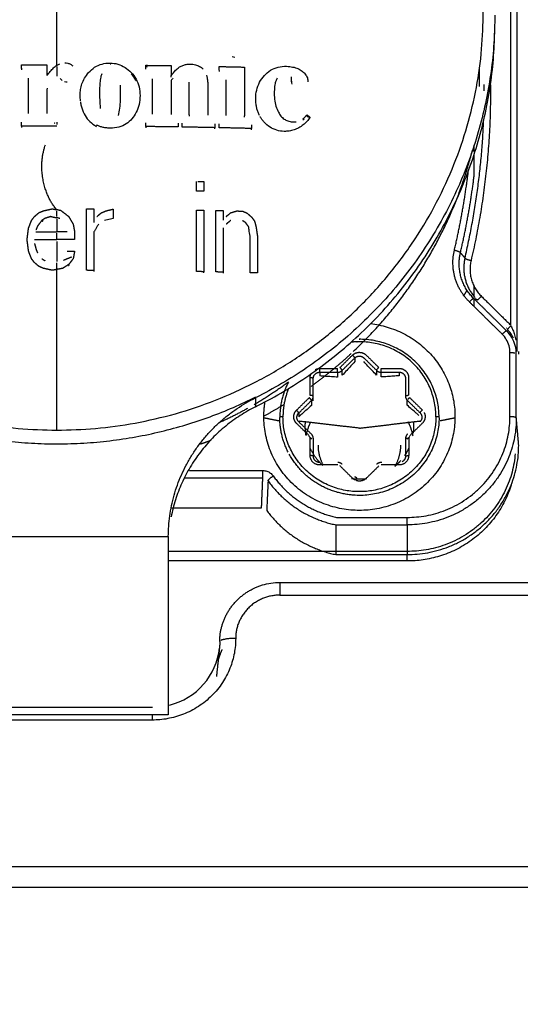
# Model space of a CAD drawing. Header units: millimetres. Extents: x 4946 to 6276, y -4769 to -3439.
# Tile 122 of 195: x 5809 to 5825, y -3782 to -3751. Entities that reach past the tile are written whole.
import ezdxf

# ---------------------------------------------------------------- set-up
doc = ezdxf.new("R2010")
doc.units = ezdxf.units.MM
doc.layers.add('ROXX_NEOmini_FIXTURE', color=7, linetype='Continuous', true_color=0x000000)
doc.dimstyles.get("Standard").update_dxf_attribs({"dimscale": 10, "dimtxt": 2.5, "dimasz": 3, "dimexe": 1, "dimexo": 0.5, "dimgap": 0.8, "dimtad": 1, "dimtoh": 1, "dimdec": 1, "dimzin": 1, "dimdsep": 46, "dimtxsty": 'Standard', "dimblk": 'OPEN90', "dimcen": 2.5, "dimadec": 1, "dimazin": 1, "dimtfac": 1, "dimtdec": 4, "dimtix": 1, "dimtofl": 0, "dimtmove": 1, "dimatfit": 3, "dimldrblk": 'OPEN90', "dimfxl": 1, "dimtolj": 1, "dimtzin": 1, "dimarcsym": 0})

# ---------------------------------------------------------------- blocks, each defined once
blk = doc.blocks.new('*D4')
at = {"layer": 'Defpoints', "color": 0}
for p in [(5752.196, -3663.256), (6119.696, -3663.256), (6119.696, -3885.816)]:
    blk.add_point(p, dxfattribs=at)
at = {"layer": 'ROXX_NEOmini_FIXTURE', "color": 0, "lineweight": -2}
for p, q in [((5752.196, -3669.257), (5752.196, -3888.817)), ((6119.696, -3669.257), (6119.696, -3888.817)), ((5758.197, -3885.816), (6113.695, -3885.816))]:
    blk.add_line(p, q, dxfattribs=at)
at = {"layer": 'ROXX_NEOmini_FIXTURE', "color": 0}
for points in [[(5758.197, -3884.816), (5758.197, -3886.817), (5752.196, -3885.816)], [(6113.695, -3886.817), (6113.695, -3884.816), (6119.696, -3885.816)]]:
    blk.add_solid(points, dxfattribs=at)
at = {"layer": 'ROXX_NEOmini_FIXTURE', "color": 0, "insert": (5935.946, -3878.915), "char_height": 9.0015, "attachment_point": 5}
blk.add_mtext('\\A1;367.5', dxfattribs=at)

msp = doc.modelspace()

# ---------------------------------------------------------------- linework, layer by layer
at = {"layer": 'ROXX_NEOmini_FIXTURE', "color": 18, "lineweight": -3, "true_color": 0x000000}
for points, degree in [([(5824.881, -3741.731), (5824.881, -3751.471), (5824.881, -3761.211)], 2), ([(5824.681, -3742.176), (5824.681, -3751.277), (5824.681, -3760.377)], 2), ([(5810.451, -3752.222), (5810.479, -3752.207), (5810.506, -3752.195), (5810.533, -3752.185)], 3), ([(5810.687, -3752.153), (5810.72, -3752.153), (5810.784, -3752.16), (5810.871, -3752.193), (5810.918, -3752.229), (5810.939, -3752.25)], 3), ([(5811.437, -3752.455), (5811.494, -3752.391), (5811.618, -3752.282), (5811.854, -3752.177), (5812.024, -3752.158), (5812.112, -3752.159)], 3), ([(5812.112, -3752.159), (5812.194, -3752.159), (5812.356, -3752.18), (5812.586, -3752.283), (5812.714, -3752.391), (5812.773, -3752.452)], 3), ([(5812.125, -3752.199), (5812.121, -3752.199), (5812.116, -3752.199), (5812.112, -3752.199)], 3), ([(5814.32, -3752.264), (5814.353, -3752.247), (5814.42, -3752.218), (5814.526, -3752.193), (5814.598, -3752.189), (5814.634, -3752.189)], 3), ([(5814.634, -3752.189), (5814.688, -3752.19), (5814.791, -3752.203), (5814.927, -3752.259), (5814.997, -3752.314), (5815.028, -3752.346)], 3), ([(5816.031, -3751.979), (5816.001, -3751.978), (5815.972, -3751.974), (5815.945, -3751.967)], 3), ([(5811.173, -3753.157), (5811.173, -3753.104), (5811.178, -3752.996), (5811.223, -3752.807), (5811.299, -3752.636), (5811.385, -3752.515), (5811.437, -3752.455)], 3), ([(5811.849, -3752.493), (5811.831, -3752.539), (5811.805, -3752.642), (5811.784, -3752.826), (5811.781, -3752.962), (5811.781, -3753.034)], 3), ([(5812.773, -3752.452), (5812.832, -3752.514), (5812.935, -3752.653), (5813.031, -3752.904), (5813.05, -3753.085), (5813.05, -3753.178)], 3), ([(5814.028, -3752.562), (5814.058, -3752.516), (5814.119, -3752.432), (5814.218, -3752.33), (5814.285, -3752.282), (5814.32, -3752.264)], 3), ([(5816.955, -3752.551), (5817.013, -3752.486), (5817.142, -3752.376), (5817.385, -3752.274), (5817.558, -3752.258), (5817.65, -3752.261)], 3), ([(5817.65, -3752.261), (5817.718, -3752.263), (5817.846, -3752.277), (5818.013, -3752.329), (5818.1, -3752.38), (5818.138, -3752.409)], 3), ([(5818.138, -3752.409), (5818.177, -3752.439), (5818.245, -3752.503), (5818.311, -3752.623), (5818.323, -3752.707), (5818.323, -3752.751)], 3), ([(5810.603, -3752.703), (5810.581, -3752.685), (5810.563, -3752.664), (5810.546, -3752.638)], 3), ([(5810.764, -3752.759), (5810.733, -3752.759), (5810.705, -3752.755), (5810.678, -3752.745)], 3), ([(5814.081, -3752.637), (5814.063, -3752.659), (5814.045, -3752.682), (5814.028, -3752.707)], 3), ([(5815.137, -3752.541), (5815.146, -3752.569), (5815.16, -3752.631), (5815.174, -3752.737), (5815.177, -3752.816), (5815.177, -3752.858)], 3), ([(5816.684, -3753.269), (5816.684, -3753.177), (5816.703, -3753.004), (5816.796, -3752.756), (5816.896, -3752.617), (5816.955, -3752.551)], 3), ([(5817.29, -3752.801), (5817.285, -3752.83), (5817.276, -3752.891), (5817.267, -3752.994), (5817.265, -3753.07), (5817.265, -3753.109)], 3), ([(5817.815, -3752.777), (5817.81, -3752.75), (5817.808, -3752.72), (5817.808, -3752.688)], 3), ([(5817.808, -3752.729), (5817.808, -3752.76), (5817.81, -3752.79), (5817.815, -3752.818)], 3), ([(5810.131, -3752.95), (5810.13, -3752.979), (5810.129, -3753.008), (5810.129, -3753.038)], 3), ([(5811.781, -3753.034), (5811.781, -3753.08), (5811.781, -3753.168), (5811.784, -3753.287), (5811.789, -3753.395), (5811.795, -3753.493), (5811.8, -3753.552), (5811.803, -3753.58)], 3), ([(5812.376, -3753.804), (5812.395, -3753.734), (5812.42, -3753.58), (5812.438, -3753.321), (5812.442, -3753.132), (5812.442, -3753.033)], 3), ([(5812.442, -3753.033), (5812.442, -3752.999), (5812.441, -3752.935), (5812.438, -3752.876), (5812.437, -3752.848)], 3), ([(5817.265, -3753.109), (5817.265, -3753.195), (5817.277, -3753.354), (5817.33, -3753.567), (5817.384, -3753.683), (5817.415, -3753.736)], 3), ([(5811.184, -3753.348), (5811.181, -3753.319), (5811.175, -3753.259), (5811.173, -3753.192), (5811.173, -3753.157)], 3), ([(5813.05, -3753.178), (5813.05, -3753.274), (5813.031, -3753.46), (5812.941, -3753.71), (5812.849, -3753.846), (5812.797, -3753.907)], 3), ([(5817.415, -3753.736), (5817.439, -3753.777), (5817.492, -3753.851), (5817.6, -3753.939), (5817.724, -3753.99), (5817.815, -3754.003), (5817.863, -3754.004)], 3), ([(5810.39, -3754.051), (5810.377, -3754.05), (5810.364, -3754.048), (5810.351, -3754.046)], 3), ([(5812.797, -3753.907), (5812.746, -3753.968), (5812.628, -3754.075), (5812.391, -3754.181), (5812.208, -3754.202), (5812.11, -3754.201)], 3), ([(5817.575, -3754.302), (5817.495, -3754.299), (5817.343, -3754.277), (5817.125, -3754.177), (5817.003, -3754.073), (5816.946, -3754.013)], 3), ([(5817.863, -3754.004), (5817.894, -3754.005), (5817.923, -3754.004), (5817.95, -3754.001)], 3), ([(5818.384, -3753.863), (5818.356, -3753.908), (5818.292, -3753.992), (5818.175, -3754.102), (5818.084, -3754.162), (5818.036, -3754.188)], 3), ([(5818.163, -3753.911), (5818.185, -3753.893), (5818.229, -3753.854), (5818.271, -3753.807), (5818.292, -3753.781)], 3), ([(5818.205, -3753.915), (5818.191, -3753.928), (5818.177, -3753.94), (5818.163, -3753.951)], 3), ([(5812.11, -3754.201), (5812.063, -3754.201), (5811.976, -3754.195), (5811.861, -3754.173), (5811.763, -3754.141), (5811.708, -3754.117), (5811.683, -3754.104)], 3), ([(5818.036, -3754.188), (5817.987, -3754.215), (5817.887, -3754.26), (5817.731, -3754.297), (5817.627, -3754.303), (5817.575, -3754.302)], 3), ([(5810.438, -3756.763), (5810.41, -3756.731), (5810.358, -3756.665), (5810.29, -3756.567), (5810.23, -3756.465), (5810.175, -3756.358), (5810.125, -3756.241), (5810.077, -3756.105), (5810.033, -3755.947), (5809.996, -3755.767), (5809.973, -3755.58), (5809.966, -3755.408), (5809.971, -3755.259), (5809.984, -3755.126), (5810.004, -3755.007), (5810.028, -3754.901), (5810.054, -3754.807), (5810.072, -3754.75), (5810.081, -3754.723)], 3), ([(5823.538, -3754.941), (5823.538, -3754.84), (5823.538, -3754.738)], 2), ([(5823.538, -3755.703), (5823.538, -3755.368), (5823.538, -3755.033)], 2), ([(5811.605, -3756.736), (5811.605, -3756.776), (5811.605, -3756.856), (5811.605, -3756.976), (5811.605, -3757.056), (5811.605, -3757.097)], 3), ([(5815.665, -3756.79), (5815.665, -3756.824), (5815.665, -3756.891), (5815.665, -3756.991), (5815.665, -3757.057), (5815.665, -3757.091)], 3), ([(5811.598, -3757.102), (5811.598, -3757.121), (5811.598, -3757.139), (5811.598, -3757.157)], 3), ([(5812.212, -3757.04), (5812.181, -3757.047), (5812.119, -3757.059), (5812.025, -3757.079), (5811.963, -3757.092), (5811.932, -3757.098)], 3), ([(5809.785, -3757.455), (5809.847, -3757.455), (5809.968, -3757.455), (5810.125, -3757.455), (5810.296, -3757.455), (5810.389, -3757.455), (5810.438, -3757.455)], 3), ([(5810.765, -3757.455), (5810.728, -3757.455), (5810.656, -3757.455), (5810.546, -3757.455), (5810.476, -3757.455), (5810.438, -3757.455)], 3), ([(5811.745, -3757.218), (5811.73, -3757.244), (5811.698, -3757.297), (5811.652, -3757.377), (5811.621, -3757.431), (5811.605, -3757.457)], 3), ([(5816.505, -3757.592), (5816.5, -3757.558), (5816.49, -3757.491), (5816.474, -3757.391), (5816.464, -3757.323), (5816.458, -3757.29)], 3), ([(5809.738, -3757.697), (5809.816, -3757.696), (5809.972, -3757.696), (5810.205, -3757.696), (5810.361, -3757.696), (5810.438, -3757.696)], 3), ([(5823.109, -3758.112), (5823.18, -3758.196), (5823.25, -3758.28)], 2), ([(5811.598, -3758.646), (5811.598, -3758.663), (5811.598, -3758.68), (5811.598, -3758.698)], 3), ([(5815.658, -3758.703), (5815.658, -3758.719), (5815.658, -3758.736), (5815.658, -3758.752)], 3), ([(5823.219, -3759.458), (5823.269, -3759.373), (5823.319, -3759.289)], 2), ([(5823.538, -3759.484), (5823.538, -3759.308), (5823.538, -3759.132)], 2), ([(5824.559, -3760.564), (5824.044, -3760.056), (5823.529, -3759.549)], 2), ([(5823.538, -3759.799), (5823.538, -3759.682), (5823.538, -3759.566)], 2), ([(5823.632, -3759.585), (5823.595, -3759.572), (5823.558, -3759.559)], 2), ([(5823.77, -3759.481), (5824.226, -3759.929), (5824.681, -3760.377)], 2), ([(5824.421, -3760.667), (5823.905, -3760.16), (5823.39, -3759.653)], 2), ([(5824.571, -3760.51), (5824.58, -3760.511), (5824.639, -3760.462), (5824.695, -3760.406)], 3), ([(5824.695, -3760.406), (5824.717, -3760.448), (5824.758, -3760.537), (5824.809, -3760.686), (5824.836, -3760.8), (5824.848, -3760.86)], 3), ([(5824.663, -3761.251), (5824.663, -3761.176), (5824.644, -3761.032), (5824.556, -3760.825), (5824.471, -3760.716), (5824.421, -3760.667)], 3), ([(5819.325, -3761.715), (5819.524, -3761.519), (5819.722, -3761.323)], 2), ([(5819.396, -3761.804), (5819.595, -3761.608), (5819.793, -3761.412)], 2), ([(5819.793, -3761.412), (5819.793, -3761.47), (5819.793, -3761.528)], 2), ([(5820.076, -3761.411), (5820.276, -3761.606), (5820.476, -3761.801)], 2), ([(5820.147, -3761.322), (5820.347, -3761.517), (5820.546, -3761.712)], 2), ([(5824.663, -3763.257), (5824.663, -3762.254), (5824.663, -3761.251)], 2), ([(5824.863, -3763.296), (5824.863, -3762.293), (5824.863, -3761.29)], 2), ([(5824.938, -3761.29), (5824.938, -3761.25), (5824.938, -3761.211)], 2), ([(5818.69, -3761.744), (5818.972, -3761.744), (5819.254, -3761.744)], 2), ([(5819.793, -3761.528), (5819.753, -3761.572), (5819.67, -3761.663), (5819.541, -3761.802), (5819.446, -3761.903), (5819.396, -3761.956)], 3), ([(5820.476, -3761.953), (5820.428, -3761.903), (5820.334, -3761.804), (5820.204, -3761.666), (5820.119, -3761.573), (5820.076, -3761.527)], 3), ([(5820.617, -3761.741), (5820.899, -3761.74), (5821.181, -3761.739)], 2), ([(5818.39, -3762.591), (5818.39, -3762.314), (5818.39, -3762.038)], 2), ([(5818.49, -3762.611), (5818.49, -3762.334), (5818.49, -3762.058)], 2), ([(5818.69, -3761.862), (5818.972, -3761.862), (5819.254, -3761.862)], 2), ([(5818.69, -3761.862), (5818.69, -3761.92), (5818.69, -3761.977)], 2), ([(5819.254, -3762.014), (5819.186, -3762.01), (5819.055, -3762.003), (5818.871, -3761.991), (5818.75, -3761.982), (5818.69, -3761.977)], 3), ([(5819.254, -3761.862), (5819.254, -3761.938), (5819.254, -3762.014)], 2), ([(5819.396, -3761.956), (5819.396, -3761.88), (5819.396, -3761.804)], 2), ([(5820.476, -3761.801), (5820.476, -3761.877), (5820.476, -3761.953)], 2), ([(5820.617, -3761.859), (5820.899, -3761.858), (5821.181, -3761.857)], 2), ([(5820.617, -3762.01), (5820.617, -3761.935), (5820.617, -3761.859)], 2), ([(5821.181, -3761.973), (5821.124, -3761.977), (5821.006, -3761.986), (5820.823, -3761.999), (5820.688, -3762.007), (5820.617, -3762.01)], 3), ([(5821.181, -3761.857), (5821.181, -3761.915), (5821.181, -3761.973)], 2), ([(5821.382, -3762.053), (5821.382, -3762.329), (5821.382, -3762.606)], 2), ([(5821.482, -3762.033), (5821.482, -3762.309), (5821.482, -3762.585)], 2), ([(5816.672, -3762.665), (5816.672, -3762.807), (5816.672, -3762.949)], 2), ([(5817.964, -3763.053), (5818.162, -3762.856), (5818.361, -3762.66)], 2), ([(5818.49, -3762.763), (5818.49, -3762.723), (5818.49, -3762.683)], 2), ([(5821.512, -3762.655), (5821.712, -3762.851), (5821.913, -3763.047)], 2), ([(5818.432, -3762.901), (5818.384, -3762.945), (5818.291, -3763.029), (5818.162, -3763.145), (5818.077, -3763.22), (5818.034, -3763.257)], 3), ([(5818.05, -3763.127), (5818.241, -3762.938), (5818.432, -3762.749)], 2), ([(5818.432, -3762.749), (5818.432, -3762.825), (5818.432, -3762.901)], 2), ([(5821.441, -3762.896), (5821.441, -3762.82), (5821.441, -3762.744)], 2), ([(5821.441, -3762.744), (5821.641, -3762.94), (5821.842, -3763.136)], 2), ([(5817.441, -3763.397), (5817.2, -3763.349), (5816.958, -3763.3)], 2), ([(5818.034, -3763.142), (5818.034, -3763.199), (5818.034, -3763.257)], 2), ([(5822.938, -3763.297), (5822.705, -3763.343), (5822.471, -3763.39)], 2), ([(5824.938, -3764.154), (5824.901, -3763.725), (5824.863, -3763.296)], 2), ([(5818.363, -3763.856), (5818.164, -3763.662), (5817.965, -3763.468)], 2), ([(5818.433, -3763.806), (5818.234, -3763.612), (5818.035, -3763.419)], 2), ([(5819.938, -3763.617), (5818.995, -3763.508), (5818.051, -3763.399)], 2), ([(5819.938, -3763.617), (5820.893, -3763.503), (5821.849, -3763.39)], 2), ([(5821.913, -3763.463), (5821.713, -3763.659), (5821.514, -3763.856)], 2), ([(5818.349, -3763.869), (5818.376, -3763.898), (5818.404, -3763.928), (5818.433, -3763.958)], 3), ([(5818.392, -3764.478), (5818.392, -3764.202), (5818.392, -3763.925)], 2), ([(5818.492, -3764.498), (5818.492, -3764.221), (5818.492, -3763.945)], 2), ([(5821.384, -3763.945), (5821.384, -3764.221), (5821.384, -3764.498)], 2), ([(5821.443, -3763.958), (5821.469, -3763.931), (5821.495, -3763.903), (5821.52, -3763.876)], 3), ([(5821.484, -3763.925), (5821.484, -3764.201), (5821.484, -3764.478)], 2), ([(5819.257, -3764.772), (5818.975, -3764.772), (5818.692, -3764.772)], 2), ([(5819.726, -3765.191), (5819.527, -3764.996), (5819.327, -3764.8)], 2), ([(5820.55, -3764.8), (5820.35, -3764.996), (5820.151, -3765.191)], 2), ([(5820.639, -3764.694), (5820.63, -3764.694), (5820.62, -3764.694)], 2), ([(5821.184, -3764.772), (5820.902, -3764.772), (5820.62, -3764.772)], 2), ([(5816.905, -3765.182), (5815.672, -3765.182), (5814.438, -3765.182)], 2), ([(5814.6, -3764.947), (5815.753, -3764.947), (5816.905, -3764.947)], 2), ([(5816.866, -3766.114), (5816.886, -3765.648), (5816.905, -3765.182)], 2), ([(5816.905, -3764.947), (5816.949, -3764.947), (5817.032, -3764.96), (5817.149, -3765.02), (5817.208, -3765.079), (5817.233, -3765.114)], 3), ([(5817.069, -3765.266), (5817.065, -3765.369), (5817.055, -3765.575), (5817.043, -3765.886), (5817.033, -3766.092), (5817.029, -3766.196)], 3), ([(5814.047, -3766.114), (5815.457, -3766.114), (5816.866, -3766.114)], 2), ([(5819.222, -3766.417), (5820.33, -3766.417), (5821.438, -3766.417)], 2), ([(5819.201, -3766.652), (5819.197, -3767.118), (5819.193, -3767.584)], 2), ([(5819.201, -3766.652), (5820.32, -3766.652), (5821.438, -3766.652)], 2), ([(5821.438, -3766.652), (5821.438, -3767.118), (5821.438, -3767.584)], 2), ([(5806.938, -3767.017), (5810.438, -3767.017), (5813.938, -3767.017)], 2), ([(5821.438, -3767.486), (5817.688, -3767.486), (5813.938, -3767.486)], 2), ([(5819.193, -3767.584), (5820.316, -3767.584), (5821.438, -3767.584)], 2), ([(5821.438, -3767.785), (5821.438, -3767.684), (5821.438, -3767.583)], 2), ([(5821.438, -3767.785), (5817.688, -3767.785), (5813.938, -3767.785)], 2), ([(5817.438, -3768.457), (5824.938, -3768.457), (5832.438, -3768.457)], 2), ([(5817.438, -3768.857), (5824.938, -3768.857), (5832.438, -3768.857)], 2), ([(5815.543, -3770.525), (5815.496, -3770.968), (5815.449, -3771.412)], 2), ([(5813.938, -3772.608), (5810.438, -3772.608), (5806.938, -3772.608)], 2), ([(5807.438, -3772.377), (5810.438, -3772.377), (5813.438, -3772.377)], 2), ([(5813.438, -3772.777), (5810.438, -3772.777), (5807.438, -3772.777)], 2), ([(5791.538, -3777.368), (5827.438, -3777.368), (5863.338, -3777.368)], 2), ([(5791.39, -3778.022), (5827.438, -3778.022), (5863.487, -3778.022)], 2)]:
    msp.add_open_spline(points, degree=degree, dxfattribs=at)
for points, weights in [([(5810.438, -3752.229), (5810.438, -3751.06), (5810.438, -3749.902)], [1, 0.999699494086, 1]), ([(5797.05, -3750.559), (5797.05, -3763.679), (5810.438, -3763.679)], [1, 0.707106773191, 1]), ([(5810.438, -3763.679), (5823.827, -3763.679), (5823.827, -3750.559)], [1, 0.707106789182, 1]), ([(5824.188, -3750.655), (5824.188, -3758.899), (5816.698, -3762.652)], [1, 0.852751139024, 0.999393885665]), ([(5816.672, -3762.949), (5824.188, -3759.203), (5824.188, -3750.939)], [1, 0.85244745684, 1]), ([(5809.33, -3752.216), (5809.73, -3752.214), (5810.129, -3752.213)], [1, 0.999965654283, 1]), ([(5809.33, -3752.334), (5809.33, -3752.275), (5809.33, -3752.216)], [1, 0.999999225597, 1]), ([(5810.129, -3752.213), (5810.129, -3752.382), (5810.129, -3752.551)], [1, 0.999993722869, 1]), ([(5809.343, -3752.256), (5809.337, -3752.256), (5809.33, -3752.256)], [0.999998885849, 0.999999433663, 1]), ([(5809.33, -3752.317), (5809.33, -3752.346), (5809.33, -3752.374)], [0.999999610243, 0.999999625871, 1]), ([(5810.438, -3752.269), (5810.438, -3752.419), (5810.438, -3752.569)], [1, 0.999995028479, 1]), ([(5813.229, -3752.229), (5813.628, -3752.234), (5814.028, -3752.24)], [1, 0.999965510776, 1]), ([(5813.229, -3752.348), (5813.229, -3752.289), (5813.229, -3752.229)], [1, 0.999999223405, 1]), ([(5813.229, -3752.269), (5813.255, -3752.27), (5813.281, -3752.27)], [1, 0.999997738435, 0.999995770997]), ([(5814.028, -3752.24), (5814.028, -3752.401), (5814.028, -3752.562)], [1, 0.999994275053, 1]), ([(5815.533, -3752.386), (5815.533, -3752.326), (5815.533, -3752.267)], [1, 0.999999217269, 1]), ([(5815.533, -3752.267), (5815.933, -3752.275), (5816.332, -3752.285)], [1, 0.999965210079, 1]), ([(5815.533, -3752.393), (5815.533, -3752.41), (5815.533, -3752.426)], [0.999999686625, 0.999999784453, 1]), ([(5816.332, -3752.285), (5816.332, -3753.049), (5816.332, -3753.816)], [1, 0.999869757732, 1]), ([(5823.712, -3752.893), (5823.712, -3752.612), (5823.705, -3752.33)], [1, 0.998893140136, 0.997933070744]), ([(5809.548, -3753.746), (5809.548, -3753.189), (5809.548, -3752.633)], [1, 0.999932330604, 1]), ([(5813.446, -3753.763), (5813.446, -3753.206), (5813.446, -3752.65)], [1, 0.999932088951, 1]), ([(5814.028, -3752.602), (5814.028, -3752.575), (5814.028, -3752.548)], [1, 0.999999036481, 0.999998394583]), ([(5814.028, -3752.707), (5814.028, -3753.238), (5814.028, -3753.771)], [1, 0.999937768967, 1]), ([(5814.595, -3753.78), (5814.595, -3753.266), (5814.595, -3752.754)], [1, 0.999942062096, 1]), ([(5815.75, -3753.802), (5815.75, -3753.245), (5815.75, -3752.69)], [1, 0.999931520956, 1]), ([(5817.808, -3752.688), (5817.808, -3752.639), (5817.808, -3752.59)], [1, 0.999999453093, 1]), ([(5824.051, -3752.837), (5824.078, -3755.631), (5823.441, -3758.354)], [0.979191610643, 0.982720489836, 1]), ([(5823.857, -3753.03), (5823.857, -3752.931), (5823.856, -3752.832)], [1, 0.999614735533, 0.999247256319]), ([(5810.129, -3753.038), (5810.129, -3753.391), (5810.129, -3753.744)], [1, 0.999972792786, 1]), ([(5815.177, -3752.858), (5815.177, -3753.323), (5815.177, -3753.79)], [1, 0.999951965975, 1]), ([(5809.33, -3754.137), (5809.33, -3754.077), (5809.33, -3754.018)], [1, 0.999999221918, 1]), ([(5810.438, -3754.015), (5810.438, -3754.05), (5810.438, -3754.085)], [1, 0.999999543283, 0.999999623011]), ([(5813.229, -3754.151), (5813.229, -3754.091), (5813.229, -3754.031)], [1, 0.999999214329, 1]), ([(5814.245, -3754.045), (5814.245, -3754.105), (5814.246, -3754.165)], [1, 0.999999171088, 1]), ([(5814.378, -3754.167), (5814.378, -3754.107), (5814.378, -3754.047)], [1, 0.999999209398, 1]), ([(5814.595, -3753.779), (5814.595, -3753.799), (5814.595, -3753.82)], [0.999995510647, 0.999997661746, 1]), ([(5815.394, -3754.066), (5815.394, -3754.126), (5815.394, -3754.186)], [1, 0.999999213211, 1]), ([(5815.533, -3754.189), (5815.533, -3754.129), (5815.533, -3754.069)], [1, 0.99999920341, 1]), ([(5816.332, -3753.856), (5816.332, -3753.833), (5816.332, -3753.81)], [1, 0.999996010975, 0.99999226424]), ([(5818.292, -3753.781), (5818.338, -3753.822), (5818.384, -3753.863)], [1, 0.999999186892, 1]), ([(5818.339, -3753.863), (5818.316, -3753.843), (5818.292, -3753.822)], [0.999999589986, 0.99999958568, 1]), ([(5823.25, -3758.28), (5823.745, -3756.166), (5823.836, -3753.999)], [1, 0.994815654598, 0.998098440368]), ([(5809.33, -3754.128), (5809.33, -3754.153), (5809.33, -3754.177)], [0.999999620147, 0.999999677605, 1]), ([(5810.438, -3754.135), (5809.884, -3754.135), (5809.33, -3754.137)], [1, 0.999933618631, 1]), ([(5814.246, -3754.165), (5813.737, -3754.157), (5813.229, -3754.151)], [1, 0.999943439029, 1]), ([(5813.229, -3754.157), (5813.229, -3754.174), (5813.229, -3754.191)], [0.999999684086, 0.999999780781, 1]), ([(5815.394, -3754.186), (5814.887, -3754.175), (5814.378, -3754.167)], [1, 0.999942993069, 1]), ([(5815.394, -3754.226), (5815.394, -3754.201), (5815.394, -3754.176)], [1, 0.999999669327, 0.999999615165]), ([(5816.55, -3754.212), (5816.042, -3754.199), (5815.533, -3754.189)], [1, 0.9999424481, 1]), ([(5816.55, -3754.093), (5816.55, -3754.153), (5816.55, -3754.212)], [1, 0.999999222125, 1]), ([(5816.55, -3754.253), (5816.55, -3754.232), (5816.55, -3754.211)], [1, 0.999999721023, 0.999999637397]), ([(5819.744, -3761.213), (5822.548, -3758.581), (5823.488, -3754.889)], [0.853650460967, 0.851030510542, 0.919123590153]), ([(5822.918, -3758.037), (5823.206, -3756.806), (5823.356, -3755.552)], [1, 0.991938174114, 0.986870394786]), ([(5814.825, -3756.174), (5814.825, -3756.024), (5814.825, -3755.875)], [1, 0.999995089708, 1]), ([(5814.861, -3755.876), (5814.96, -3755.877), (5815.058, -3755.879)], [0.999999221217, 0.999997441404, 1]), ([(5815.058, -3755.879), (5815.058, -3756.029), (5815.058, -3756.178)], [1, 0.999995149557, 1]), ([(5823.109, -3758.112), (5823.388, -3756.918), (5823.538, -3755.703)], [1, 0.997048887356, 0.996841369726]), ([(5815.058, -3756.178), (5814.942, -3756.176), (5814.825, -3756.174)], [1, 0.999997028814, 1]), ([(5809.738, -3756.975), (5809.808, -3756.914), (5809.878, -3756.854)], [1, 0.999998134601, 1]), ([(5809.878, -3756.854), (5809.948, -3756.824), (5810.018, -3756.794)], [1, 0.99999872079, 1]), ([(5810.018, -3756.794), (5810.158, -3756.763), (5810.298, -3756.733)], [1, 0.999995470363, 1]), ([(5810.298, -3756.733), (5810.368, -3756.748), (5810.438, -3756.763)], [1, 0.999998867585, 1]), ([(5810.578, -3756.793), (5810.508, -3756.778), (5810.438, -3756.763)], [1, 0.99999886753, 1]), ([(5810.438, -3756.976), (5810.438, -3756.893), (5810.438, -3756.811)], [0.999998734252, 0.999997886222, 1]), ([(5810.578, -3756.793), (5810.695, -3756.884), (5810.812, -3756.974)], [1, 0.999995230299, 1]), ([(5811.372, -3758.663), (5811.371, -3757.698), (5811.372, -3756.735)], [1, 0.999799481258, 1]), ([(5811.372, -3756.735), (5811.488, -3756.736), (5811.605, -3756.736)], [1, 0.999996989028, 1]), ([(5811.838, -3756.857), (5811.908, -3756.828), (5811.978, -3756.798)], [1, 0.99999871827, 1]), ([(5811.978, -3756.798), (5812.095, -3756.769), (5812.212, -3756.74)], [1, 0.999996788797, 1]), ([(5812.212, -3756.74), (5812.212, -3756.89), (5812.212, -3757.04)], [1, 0.999995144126, 1]), ([(5814.825, -3756.774), (5814.942, -3756.776), (5815.058, -3756.778)], [1, 0.999996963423, 1]), ([(5814.825, -3758.702), (5814.824, -3757.737), (5814.825, -3756.774)], [1, 0.999796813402, 1]), ([(5815.058, -3756.778), (5815.059, -3757.741), (5815.058, -3758.707)], [1, 0.9997993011, 1]), ([(5815.432, -3758.714), (5815.431, -3757.749), (5815.432, -3756.785)], [1, 0.999796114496, 1]), ([(5815.432, -3756.785), (5815.548, -3756.788), (5815.665, -3756.79)], [1, 0.99999695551, 1]), ([(5815.898, -3756.856), (5815.992, -3756.828), (5816.085, -3756.8)], [1, 0.999997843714, 1]), ([(5816.085, -3756.8), (5816.179, -3756.802), (5816.273, -3756.805)], [1, 0.999998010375, 1]), ([(5816.273, -3756.805), (5816.344, -3756.837), (5816.414, -3756.87)], [1, 0.999998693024, 1]), ([(5809.552, -3757.336), (5809.598, -3757.215), (5809.645, -3757.095)], [1, 0.99999639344, 1]), ([(5809.645, -3757.095), (5809.692, -3757.035), (5809.738, -3756.975)], [1, 0.999998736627, 1]), ([(5809.972, -3757.094), (5809.902, -3757.184), (5809.832, -3757.275)], [1, 0.99999718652, 1]), ([(5809.967, -3757.129), (5809.989, -3757.115), (5810.012, -3757.1)], [1, 0.999999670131, 0.999999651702]), ([(5810.065, -3757.034), (5810.018, -3757.064), (5809.972, -3757.094)], [1, 0.99999933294, 1]), ([(5810.252, -3756.974), (5810.158, -3757.004), (5810.065, -3757.034)], [1, 0.999997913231, 1]), ([(5810.252, -3756.974), (5810.345, -3756.994), (5810.438, -3757.014)], [1, 0.999998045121, 1]), ([(5810.532, -3757.034), (5810.485, -3757.024), (5810.438, -3757.014)], [1, 0.999999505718, 1]), ([(5810.438, -3757.056), (5810.438, -3757.255), (5810.438, -3757.455)], [0.99999818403, 0.999990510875, 1]), ([(5810.812, -3756.974), (5810.882, -3757.094), (5810.952, -3757.214)], [1, 0.999995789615, 1]), ([(5811.698, -3756.977), (5811.768, -3756.917), (5811.838, -3756.857)], [1, 0.999998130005, 1]), ([(5815.758, -3756.973), (5815.828, -3756.914), (5815.898, -3756.856)], [1, 0.999998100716, 1]), ([(5815.898, -3757.096), (5815.828, -3757.155), (5815.758, -3757.213)], [1, 0.999998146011, 1]), ([(5816.365, -3757.167), (5816.318, -3757.136), (5816.272, -3757.105)], [1, 0.999999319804, 1]), ([(5816.414, -3756.87), (5816.483, -3756.931), (5816.552, -3756.992)], [1, 0.999998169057, 1]), ([(5816.552, -3756.992), (5816.598, -3757.053), (5816.645, -3757.114)], [1, 0.999998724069, 1]), ([(5816.645, -3757.114), (5816.668, -3757.205), (5816.692, -3757.296)], [1, 0.999998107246, 1]), ([(5809.505, -3757.697), (5809.528, -3757.517), (5809.552, -3757.336)], [1, 0.999992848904, 1]), ([(5809.832, -3757.275), (5809.808, -3757.335), (5809.785, -3757.395)], [1, 0.999999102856, 1]), ([(5810.952, -3757.214), (5810.975, -3757.335), (5810.998, -3757.455)], [1, 0.999996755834, 1]), ([(5810.998, -3757.455), (5810.998, -3757.576), (5810.998, -3757.696)], [1, 0.9999968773, 1]), ([(5816.458, -3757.29), (5816.412, -3757.229), (5816.365, -3757.167)], [1, 0.999998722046, 1]), ([(5816.692, -3757.296), (5816.715, -3757.447), (5816.738, -3757.598)], [1, 0.999994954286, 1]), ([(5809.552, -3758.059), (5809.528, -3757.878), (5809.505, -3757.697)], [1, 0.999992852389, 1]), ([(5810.438, -3757.682), (5810.438, -3757.592), (5810.438, -3757.502)], [0.99999908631, 0.999997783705, 1]), ([(5810.998, -3757.696), (5810.718, -3757.696), (5810.438, -3757.696)], [1, 0.999982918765, 1]), ([(5810.438, -3757.754), (5810.438, -3758.069), (5810.438, -3758.385)], [0.999996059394, 0.99997659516, 1]), ([(5816.505, -3758.739), (5816.505, -3758.165), (5816.505, -3757.592)], [1, 0.999927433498, 1]), ([(5816.738, -3757.598), (5816.739, -3758.171), (5816.738, -3758.745)], [1, 0.999928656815, 1]), ([(5809.645, -3758.3), (5809.598, -3758.18), (5809.552, -3758.059)], [1, 0.99999639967, 1]), ([(5809.738, -3757.817), (5809.762, -3757.907), (5809.785, -3757.998)], [1, 0.999998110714, 1]), ([(5809.785, -3757.998), (5809.808, -3758.058), (5809.832, -3758.118)], [1, 0.999999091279, 1]), ([(5810.765, -3758.058), (5810.882, -3758.058), (5810.998, -3758.058)], [1, 0.999996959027, 1]), ([(5810.998, -3758.058), (5810.975, -3758.179), (5810.952, -3758.299)], [1, 0.999996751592, 1]), ([(5823.39, -3759.653), (5822.699, -3758.973), (5822.918, -3758.037)], [1, 0.875501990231, 1]), ([(5823.109, -3758.112), (5823.076, -3758.073), (5822.918, -3758.037)], [1, 0.77714596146, 1]), ([(5809.738, -3758.421), (5809.692, -3758.36), (5809.645, -3758.3)], [1, 0.999998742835, 1]), ([(5809.972, -3758.299), (5810.018, -3758.329), (5810.065, -3758.36)], [1, 0.999999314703, 1]), ([(5810.901, -3758.25), (5810.773, -3758.3), (5810.646, -3758.351)], [0.999997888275, 0.99999489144, 1]), ([(5810.952, -3758.299), (5810.882, -3758.39), (5810.812, -3758.48)], [1, 0.999997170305, 1]), ([(5823.069, -3758.457), (5823.069, -3758.282), (5823.109, -3758.112)], [1, 0.993651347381, 1]), ([(5823.25, -3758.28), (5823.214, -3758.435), (5823.214, -3758.594)], [1, 0.993651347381, 1]), ([(5823.25, -3758.28), (5823.283, -3758.319), (5823.441, -3758.354)], [1, 0.777145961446, 1]), ([(5823.441, -3758.354), (5823.288, -3759.007), (5823.77, -3759.481)], [1, 0.875501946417, 1]), ([(5809.878, -3758.541), (5809.808, -3758.481), (5809.738, -3758.421)], [1, 0.999998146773, 1]), ([(5810.018, -3758.601), (5809.948, -3758.571), (5809.878, -3758.541)], [1, 0.999998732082, 1]), ([(5810.298, -3758.662), (5810.158, -3758.631), (5810.018, -3758.601)], [1, 0.999995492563, 1]), ([(5810.438, -3758.636), (5810.368, -3758.649), (5810.298, -3758.662)], [1, 0.999998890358, 1]), ([(5810.438, -3758.669), (5810.438, -3758.551), (5810.438, -3758.433)], [1, 0.999996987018, 1]), ([(5810.625, -3758.601), (5810.532, -3758.618), (5810.438, -3758.636)], [1, 0.999998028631, 1]), ([(5810.438, -3763.679), (5810.438, -3761.161), (5810.438, -3758.636)], [1, 0.998632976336, 1]), ([(5810.812, -3758.48), (5810.718, -3758.541), (5810.625, -3758.601)], [1, 0.999997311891, 1]), ([(5810.807, -3758.516), (5810.818, -3758.501), (5810.83, -3758.486)], [1, 0.999999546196, 0.999999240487]), ([(5811.605, -3758.664), (5811.488, -3758.664), (5811.372, -3758.663)], [1, 0.999997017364, 1]), ([(5815.058, -3758.707), (5814.942, -3758.704), (5814.825, -3758.702)], [1, 0.999996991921, 1]), ([(5823.529, -3759.549), (5823.069, -3759.096), (5823.069, -3758.457)], [1, 0.924306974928, 1]), ([(5823.214, -3758.594), (5823.214, -3759.122), (5823.569, -3759.519)], [1, 0.930609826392, 0.988443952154]), ([(5815.051, -3758.74), (5815.051, -3758.726), (5815.051, -3758.712)], [1, 0.999997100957, 0.999994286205]), ([(5815.665, -3758.719), (5815.548, -3758.717), (5815.432, -3758.714)], [1, 0.999996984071, 1]), ([(5816.738, -3758.745), (5816.622, -3758.742), (5816.505, -3758.739)], [1, 0.999996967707, 1]), ([(5823.529, -3759.549), (5823.505, -3759.541), (5823.39, -3759.653)], [1, 0.777145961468, 1]), ([(5823.632, -3759.585), (5823.656, -3759.593), (5823.77, -3759.481)], [1, 0.777146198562, 1]), ([(5820.292, -3760.337), (5822.938, -3760.645), (5822.938, -3763.257)], [0.956133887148, 0.730986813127, 1]), ([(5824.559, -3760.564), (5824.535, -3760.555), (5824.421, -3760.667)], [1, 0.777145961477, 1]), ([(5824.559, -3760.477), (5824.547, -3760.483), (5824.542, -3760.481)], [0.91586903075, 0.943722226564, 1]), ([(5818.419, -3762.306), (5819.081, -3761.828), (5819.678, -3761.275)], [0.858383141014, 0.854456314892, 0.85372219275]), ([(5819.793, -3761.412), (5819.793, -3761.392), (5819.722, -3761.323)], [1, 0.707106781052, 1]), ([(5824.816, -3761.265), (5824.756, -3761.251), (5824.663, -3761.251)], [0.858482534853, 0.840306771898, 1]), ([(5818.552, -3761.777), (5818.617, -3761.744), (5818.69, -3761.744)], [0.873837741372, 0.908056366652, 1]), ([(5818.69, -3761.862), (5818.69, -3761.842), (5818.69, -3761.744)], [1, 0.707106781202, 1]), ([(5819.254, -3761.862), (5819.254, -3761.842), (5819.254, -3761.744)], [1, 0.707106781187, 1]), ([(5819.396, -3761.804), (5819.396, -3761.784), (5819.325, -3761.715)], [1, 0.707106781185, 1]), ([(5820.476, -3761.801), (5820.476, -3761.781), (5820.546, -3761.712)], [1, 0.707106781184, 1]), ([(5820.617, -3761.859), (5820.617, -3761.839), (5820.617, -3761.741)], [1, 0.707106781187, 1]), ([(5818.39, -3762.038), (5818.39, -3761.962), (5818.428, -3761.896)], [1, 0.903812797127, 0.870802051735]), ([(5818.49, -3762.058), (5818.49, -3762.038), (5818.39, -3762.038)], [1, 0.707106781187, 1]), ([(5818.49, -3762.058), (5818.49, -3761.862), (5818.69, -3761.862)], [1, 0.707106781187, 1]), ([(5819.254, -3761.862), (5819.338, -3761.862), (5819.396, -3761.804)], [1, 0.923239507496, 1]), ([(5820.476, -3761.801), (5820.534, -3761.859), (5820.617, -3761.859)], [1, 0.923712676, 1]), ([(5817.708, -3762.173), (5817.189, -3762.555), (5816.631, -3762.88)], [0.857805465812, 0.861065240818, 0.866824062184]), ([(5817.707, -3762.172), (5817.442, -3762.686), (5817.439, -3763.263)], [0.876536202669, 0.911334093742, 1]), ([(5817.715, -3762.372), (5817.538, -3762.798), (5817.538, -3763.257)], [0.888586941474, 0.925181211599, 1]), ([(5804.231, -3762.657), (5810.466, -3765.75), (5816.69, -3762.635)], [0.999145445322, 0.891010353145, 1]), ([(5813.939, -3767.013), (5813.95, -3764.022), (5816.672, -3762.665)], [0.998943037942, 0.853003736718, 1]), ([(5818.43, -3762.741), (5818.415, -3762.712), (5818.361, -3762.66)], [0.911223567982, 0.761653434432, 1]), ([(5818.49, -3762.611), (5818.49, -3762.591), (5818.39, -3762.591)], [1, 0.707106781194, 1]), ([(5818.432, -3762.749), (5818.49, -3762.692), (5818.49, -3762.611)], [1, 0.924516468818, 1]), ([(5821.382, -3762.606), (5821.382, -3762.586), (5821.482, -3762.585)], [1, 0.707483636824, 1]), ([(5821.382, -3762.606), (5821.382, -3762.687), (5821.441, -3762.744)], [1, 0.923879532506, 1]), ([(5821.465, -3762.706), (5821.485, -3762.681), (5821.512, -3762.655)], [0.854280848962, 0.863861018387, 1]), ([(5816.672, -3762.949), (5814.486, -3764.039), (5814.027, -3766.399)], [1, 0.878440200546, 0.957202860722]), ([(5816.428, -3762.996), (5815.99, -3763.241), (5815.532, -3763.449)], [0.869011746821, 0.873914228, 0.880371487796]), ([(5816.938, -3763.257), (5816.938, -3763.023), (5816.976, -3762.793)], [1, 0.968168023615, 0.943255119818]), ([(5816.952, -3763.228), (5817.268, -3763.057), (5817.574, -3762.869)], [0.870485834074, 0.867204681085, 0.86455934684]), ([(5817.538, -3763.257), (5817.438, -3763.257), (5817.438, -3763.277)], [1, 0.707106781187, 1]), ([(5817.702, -3764.371), (5817.438, -3763.854), (5817.438, -3763.277)], [0.87642544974, 0.911192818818, 1]), ([(5818.034, -3763.142), (5818.034, -3763.122), (5817.964, -3763.053)], [1, 0.707106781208, 1]), ([(5821.438, -3766.417), (5824.663, -3766.417), (5824.663, -3763.257)], [1, 0.707106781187, 1]), ([(5824.863, -3763.296), (5824.863, -3766.652), (5821.438, -3766.652)], [1, 0.707106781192, 1]), ([(5821.842, -3763.136), (5821.842, -3763.116), (5821.913, -3763.047)], [1, 0.707106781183, 1]), ([(5821.842, -3763.136), (5821.983, -3763.275), (5821.842, -3763.413)], [1, 0.707368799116, 1]), ([(5821.969, -3763.124), (5822.065, -3763.313), (5821.913, -3763.463)], [0.900817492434, 0.770546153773, 1]), ([(5822.438, -3763.277), (5822.438, -3763.257), (5822.338, -3763.257)], [1, 0.707106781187, 1]), ([(5824.862, -3763.293), (5824.844, -3763.257), (5824.663, -3763.257)], [0.968264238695, 0.730109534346, 1]), ([(5818.238, -3763.556), (5818.238, -3763.486), (5818.244, -3763.417)], [1, 0.98296679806, 0.967914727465]), ([(5818.263, -3763.84), (5818.238, -3763.699), (5818.238, -3763.556)], [0.939299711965, 0.965612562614, 1]), ([(5818.267, -3763.848), (5818.311, -3763.621), (5818.415, -3763.415)], [0.935414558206, 0.896964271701, 0.876574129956]), ([(5821.459, -3763.41), (5821.567, -3763.622), (5821.611, -3763.855)], [0.876110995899, 0.896849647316, 0.936654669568]), ([(5821.638, -3763.556), (5821.638, -3763.667), (5821.623, -3763.777)], [1, 0.973143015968, 0.951211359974]), ([(5821.632, -3763.416), (5821.638, -3763.486), (5821.638, -3763.556)], [0.967734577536, 0.982864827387, 1]), ([(5818.492, -3763.945), (5818.492, -3763.864), (5818.433, -3763.806)], [1, 0.923238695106, 1]), ([(5821.443, -3763.806), (5821.384, -3763.864), (5821.384, -3763.945)], [1, 0.924222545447, 1]), ([(5821.384, -3763.945), (5821.384, -3763.925), (5821.484, -3763.925)], [1, 0.707106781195, 1]), ([(5814.95, -3764.113), (5815.118, -3764.055), (5815.284, -3763.992)], [0.896901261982, 0.894236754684, 0.891736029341]), ([(5818.8, -3764.793), (5818.539, -3764.562), (5818.392, -3764.249)], [0.854125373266, 0.849572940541, 0.881253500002]), ([(5818.638, -3764.154), (5818.638, -3764.454), (5818.775, -3764.723)], [1, 0.911029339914, 0.876110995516]), ([(5821.058, -3764.802), (5821.238, -3764.502), (5821.238, -3764.154)], [0.867222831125, 0.898295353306, 1]), ([(5821.486, -3764.246), (5821.43, -3764.367), (5821.355, -3764.477)], [0.881523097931, 0.868989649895, 0.862072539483]), ([(5821.438, -3767.584), (5824.938, -3767.584), (5824.938, -3764.154)], [1, 0.707106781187, 1]), ([(5818.692, -3764.772), (5818.392, -3764.772), (5818.392, -3764.478)], [1, 0.707106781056, 1]), ([(5818.492, -3764.498), (5818.492, -3764.478), (5818.392, -3764.478)], [1, 0.707106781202, 1]), ([(5818.692, -3764.694), (5818.492, -3764.694), (5818.492, -3764.498)], [1, 0.707106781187, 1]), ([(5821.484, -3764.478), (5821.484, -3764.772), (5821.184, -3764.772)], [1, 0.707106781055, 1]), ([(5821.384, -3764.498), (5821.384, -3764.612), (5821.283, -3764.668)], [1, 0.805962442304, 0.869019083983]), ([(5821.384, -3764.498), (5821.384, -3764.478), (5821.484, -3764.478)], [1, 0.707106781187, 1]), ([(5824.828, -3764.418), (5824.579, -3767.486), (5821.438, -3767.486)], [0.969476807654, 0.723259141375, 1]), ([(5818.732, -3764.772), (5818.728, -3764.758), (5818.724, -3764.743)], [0.914478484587, 0.917418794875, 0.920501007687]), ([(5819.398, -3764.751), (5819.34, -3764.694), (5819.257, -3764.694)], [1, 0.923879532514, 1]), ([(5820.62, -3764.694), (5820.537, -3764.694), (5820.479, -3764.751)], [1, 0.923879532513, 1]), ([(5821.238, -3764.629), (5821.152, -3764.73), (5821.05, -3764.816)], [0.85510342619, 0.852228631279, 0.854685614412]), ([(5816.905, -3765.182), (5816.905, -3765.14), (5816.905, -3764.947)], [1, 0.713250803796, 1]), ([(5817.069, -3765.266), (5817.072, -3765.225), (5817.233, -3765.114)], [1, 0.713250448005, 1]), ([(5817.233, -3765.114), (5817.579, -3765.599), (5818.078, -3765.932)], [1, 0.983716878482, 1]), ([(5819.803, -3765.246), (5819.76, -3765.225), (5819.726, -3765.191)], [0.902146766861, 0.9379117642, 1]), ([(5819.856, -3765.182), (5819.823, -3765.167), (5819.797, -3765.142)], [0.893457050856, 0.929997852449, 1]), ([(5820.151, -3765.191), (5820.009, -3765.33), (5819.823, -3765.255)], [1, 0.783029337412, 0.887515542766]), ([(5817.069, -3765.266), (5817.857, -3766.369), (5819.201, -3766.652)], [1, 0.930955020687, 1]), ([(5819.938, -3765.222), (5819.815, -3765.222), (5819.693, -3765.204)], [1, 0.970844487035, 0.947493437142]), ([(5820.169, -3765.206), (5820.054, -3765.222), (5819.938, -3765.222)], [0.950339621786, 0.972608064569, 1]), ([(5824.697, -3765.404), (5823.973, -3767.785), (5821.438, -3767.785)], [0.908239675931, 0.76406249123, 1]), ([(5818.078, -3765.932), (5818.603, -3766.282), (5819.222, -3766.417)], [1, 0.98202473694, 1]), ([(5817.029, -3766.196), (5817.836, -3767.301), (5819.193, -3767.584)], [1, 0.932432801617, 1]), ([(5821.438, -3766.652), (5821.438, -3766.61), (5821.438, -3766.417)], [1, 0.713250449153, 1]), ([(5817.438, -3768.457), (5817.438, -3768.457), (5817.438, -3768.857)], [1, 0.774392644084, 1]), ([(5815.564, -3770.122), (5815.668, -3769.132), (5816.569, -3768.673)], [1, 0.828493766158, 0.885552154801]), ([(5817.438, -3768.857), (5816.054, -3768.857), (5816.054, -3770.214)], [1, 0.707106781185, 1]), ([(5815.554, -3770.312), (5815.554, -3770.217), (5815.564, -3770.122)], [1, 0.998670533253, 1]), ([(5816.054, -3770.214), (5816.054, -3772.777), (5813.438, -3772.777)], [1, 0.707106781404, 1]), ([(5815.554, -3770.312), (5815.554, -3770.419), (5815.543, -3770.525)], [1, 0.998670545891, 1]), ([(5816.054, -3770.214), (5815.713, -3770.214), (5815.588, -3770.278)], [1, 0.782141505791, 0.896736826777]), ([(5815.506, -3770.906), (5815.553, -3770.731), (5815.633, -3770.567)], [0.91524645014, 0.892981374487, 0.878751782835]), ([(5813.438, -3772.777), (5813.438, -3772.686), (5813.438, -3772.608)], [1, 0.938064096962, 0.910134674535])]:
    msp.add_rational_spline(points, weights, degree=2, dxfattribs=at)
for points, knots in [([(5810.129, -3752.551), (5810.164, -3752.505), (5810.232, -3752.417), (5810.335, -3752.306), (5810.403, -3752.25), (5810.438, -3752.229)], [0, 0, 0, 0, 0.1508323, 0.3016647, 0.4524969, 0.4524969, 0.4524969, 0.4524969]), ([(5812.937, -3752.723), (5812.933, -3752.714), (5812.887, -3752.628), (5812.831, -3752.553), (5812.773, -3752.492)], [0.5054383, 0.5054383, 0.5054383, 0.5054383, 0.5385589, 0.8078383, 0.8078383, 0.8078383, 0.8078383]), ([(5817.298, -3752.803), (5817.301, -3752.792), (5817.317, -3752.727), (5817.339, -3752.67), (5817.363, -3752.627)], [0.3300042, 0.3300042, 0.3300042, 0.3300042, 0.3645468, 0.5468202, 0.5468202, 0.5468202, 0.5468202]), ([(5811.182, -3753.374), (5811.187, -3753.416), (5811.21, -3753.553), (5811.286, -3753.763), (5811.38, -3753.894), (5811.433, -3753.952)], [0.1585807, 0.1585807, 0.1585807, 0.1585807, 0.2762015, 0.5524029, 0.8286044, 0.8286044, 0.8286044, 0.8286044]), ([(5816.799, -3753.804), (5816.791, -3753.788), (5816.768, -3753.739), (5816.736, -3753.653), (5816.707, -3753.54), (5816.688, -3753.413), (5816.684, -3753.319), (5816.684, -3753.269)], [0.2865901, 0.2865901, 0.2865901, 0.2865901, 0.3480922, 0.464123, 0.5801537, 0.6961845, 0.8122152, 0.8122152, 0.8122152, 0.8122152]), ([(5811.433, -3753.952), (5811.49, -3754.014), (5811.571, -3754.083), (5811.666, -3754.135), (5811.688, -3754.146)], [0, 0, 0, 0, 0.2552945, 0.3316374, 0.3316374, 0.3316374, 0.3316374]), ([(5816.946, -3754.013), (5816.922, -3753.987), (5816.877, -3753.934), (5816.837, -3753.873), (5816.818, -3753.839), (5816.816, -3753.835)], [0, 0, 0, 0, 0.1160307, 0.2320615, 0.2469863, 0.2469863, 0.2469863, 0.2469863]), ([(5811.605, -3757.457), (5811.605, -3757.591), (5811.605, -3757.86), (5811.605, -3758.262), (5811.605, -3758.53), (5811.605, -3758.664)], [-1.207843, -1.207843, -1.207843, -1.207843, -0.805229, -0.402614, 0, 0, 0, 0]), ([(5815.665, -3757.331), (5815.665, -3757.486), (5815.665, -3757.794), (5815.665, -3758.256), (5815.665, -3758.565), (5815.665, -3758.719)], [-1.38882, -1.38882, -1.38882, -1.38882, -0.92588, -0.46294, 0, 0, 0, 0]), ([(5824.863, -3761.29), (5824.863, -3761.199), (5824.839, -3761.019), (5824.734, -3760.767), (5824.623, -3760.626), (5824.559, -3760.564)], [-0.8212318, -0.8212318, -0.8212318, -0.8212318, -0.547488, -0.273744, 0, 0, 0, 0]), ([(5824.774, -3760.784), (5824.768, -3760.772), (5824.737, -3760.713), (5824.672, -3760.616), (5824.605, -3760.543), (5824.571, -3760.51)], [0.1224364, 0.1224364, 0.1224364, 0.1224364, 0.1614549, 0.3229099, 0.4843648, 0.4843648, 0.4843648, 0.4843648]), ([(5821.801, -3763.217), (5821.774, -3763.192), (5821.703, -3763.13), (5821.587, -3763.028), (5821.491, -3762.942), (5821.441, -3762.896)], [0.0650863, 0.0650863, 0.0650863, 0.0650863, 0.1985314, 0.3970628, 0.5955943, 0.5955943, 0.5955943, 0.5955943]), ([(5813.938, -3767.017), (5813.938, -3767.645), (5813.938, -3768.84), (5813.938, -3770.306), (5813.938, -3771.469), (5813.938, -3772.185), (5813.938, -3772.542), (5813.938, -3772.608), (5813.938, -3772.608)], [-16.80727, -16.80727, -16.80727, -16.80727, -15.495638, -14.074706, -12.653774, -11.114431, -9.990745, -8.878183, -8.878183, -8.878183, -8.878183]), ([(5816.573, -3768.665), (5816.674, -3768.613), (5816.781, -3768.57), (5816.891, -3768.537), (5817.069, -3768.484), (5817.253, -3768.457), (5817.438, -3768.457)], [2.0679793, 2.0679793, 2.0679793, 2.0679793, 2.4140175, 2.4140175, 2.4140175, 2.9730168, 2.9730168, 2.9730168, 2.9730168]), ([(5813.981, -3772.308), (5814.393, -3772.201), (5814.766, -3771.974), (5815.046, -3771.654), (5815.327, -3771.334), (5815.499, -3770.94), (5815.543, -3770.525)], [3.816296, 3.816296, 3.816296, 3.816296, 5.131238, 5.131238, 5.131238, 6.444708, 6.444708, 6.444708, 6.444708])]:
    msp.add_open_spline(points, degree=3, knots=knots, dxfattribs=at)
for points, weights, knots in [([(5822.438, -3763.277), (5822.438, -3760.834), (5819.946, -3760.827), (5819.942, -3760.827), (5819.938, -3760.827)], [1, 0.708114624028, 1, 0.999410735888, 0.998823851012], [0.013693, 0.013693, 0.013693, 3.776758, 3.776758, 3.784354, 3.784354, 3.784354]), ([(5822.338, -3763.257), (5822.338, -3760.905), (5819.938, -3760.905), (5819.812, -3760.905), (5819.686, -3760.918)], [1, 0.707106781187, 1, 0.978608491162, 0.960341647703], [0, 0, 0, 3.769911, 3.769911, 4.045247, 4.045247, 4.045247]), ([(5819.722, -3761.323), (5819.81, -3761.237), (5819.934, -3761.236), (5820.059, -3761.236), (5820.147, -3761.322)], [1, 0.923768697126, 1, 0.923768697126, 1], [-0.4715864, -0.4715864, -0.4715864, -0.2357932, -0.2357932, 0, 0, 0]), ([(5819.793, -3761.412), (5819.852, -3761.354), (5819.935, -3761.354), (5820.018, -3761.354), (5820.076, -3761.411)], [1, 0.923712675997, 1, 0.923712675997, 1], [-0.3145079, -0.3145079, -0.3145079, -0.1572539, -0.1572539, 0, 0, 0]), ([(5821.181, -3761.739), (5821.305, -3761.739), (5821.394, -3761.825), (5821.482, -3761.911), (5821.482, -3762.033)], [1, 0.9236476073, 1, 0.9236476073, 1], [-0.4721282, -0.4721282, -0.4721282, -0.2360641, -0.2360641, 0, 0, 0]), ([(5821.181, -3761.857), (5821.264, -3761.857), (5821.323, -3761.914), (5821.382, -3761.972), (5821.382, -3762.053)], [1, 0.923744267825, 1, 0.923744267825, 1], [-0.3144419, -0.3144419, -0.3144419, -0.157221, -0.157221, 0, 0, 0]), ([(5822.938, -3763.257), (5822.938, -3766.197), (5819.938, -3766.197), (5816.938, -3766.197), (5816.938, -3763.257)], [1, 0.707106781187, 1, 0.707106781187, 1], [0, 0, 0, 4.712389, 4.712389, 9.424778, 9.424778, 9.424778]), ([(5822.338, -3763.257), (5822.338, -3765.609), (5819.938, -3765.609), (5817.538, -3765.609), (5817.538, -3763.257)], [1, 0.707106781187, 1, 0.707106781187, 1], [-7.539822, -7.539822, -7.539822, -3.769911, -3.769911, 0, 0, 0]), ([(5822.438, -3763.291), (5822.424, -3765.733), (5819.931, -3765.727), (5818.44, -3765.722), (5817.735, -3764.434)], [1, 0.708114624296, 1, 0.8021318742, 0.872532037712], [-7.839718, -7.839718, -7.839718, -3.919859, -3.919859, -1.2626, -1.2626, -1.2626]), ([(5817.965, -3763.468), (5817.877, -3763.383), (5817.876, -3763.261), (5817.876, -3763.139), (5817.964, -3763.053)], [1, 0.923879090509, 1, 0.923879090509, 1], [0, 0, 0, 0.2356201, 0.2356201, 0.4712403, 0.4712403, 0.4712403]), ([(5818.035, -3763.419), (5817.977, -3763.362), (5817.976, -3763.28), (5817.976, -3763.199), (5818.034, -3763.142)], [1, 0.923878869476, 1, 0.923878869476, 1], [-0.3141607, -0.3141607, -0.3141607, -0.1570803, -0.1570803, 0, 0, 0])]:
    msp.add_rational_spline(points, weights, degree=2, knots=knots, dxfattribs=at)

# ---------------------------------------------------------------- dimensions: what is measured, and where the dimension line sits
at = {"layer": 'ROXX_NEOmini_FIXTURE', "color": 5, "true_color": 0x0000ff}
dim = msp.add_linear_dim(base=(6119.696, -3885.816), p1=(5752.196, -3663.256), p2=(6119.696, -3663.256), dimstyle='Standard', override={"dimscale": 3.0005, "dimtxt": 3, "dimasz": 2, "dimexe": 1, "dimexo": 2, "dimgap": 0.8, "dimtad": 1, "dimtih": 0, "dimtoh": 0, "dimdec": 1, "dimlfac": 1, "dimzin": 1, "dimtxsty": 'Standard', "dimsah": 0, "dimcen": 2.5, "dimadec": 1, "dimazin": 1, "dimtix": 0, "dimtmove": 0, "dimtzin": 1}, dxfattribs=at)
dim.commit()
dim.dimension.update_dxf_attribs({"geometry": '*D4', "text_midpoint": (5935.946, -3878.915)})

doc.saveas('drawing.dxf')
